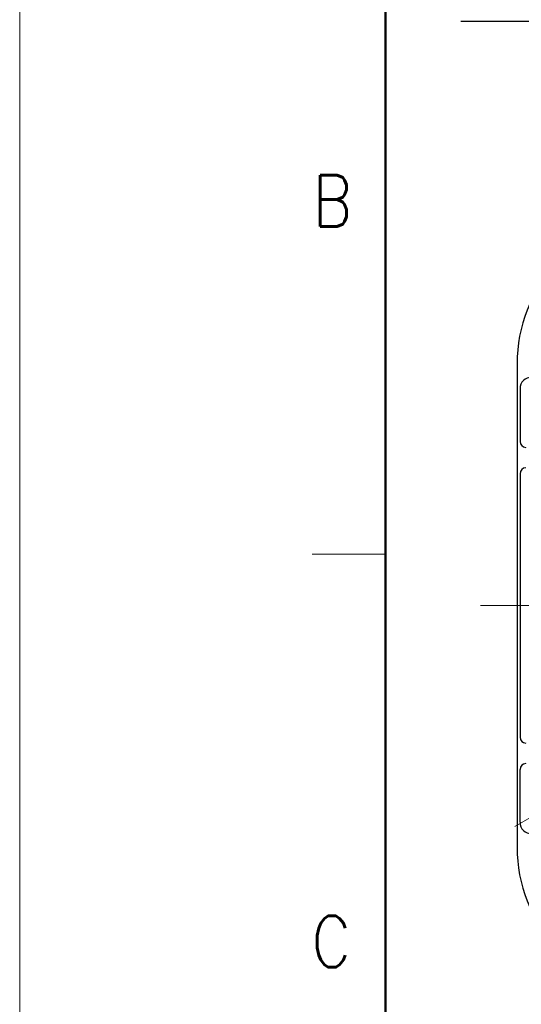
# Model space of a CAD drawing. Header units: millimetres. Extents: x 0 to 1071, y 0 to 742.
# Tile 34 of 127: x 0 to 86, y 419 to 588. Entities that reach past the tile are written whole.
import ezdxf

# ---------------------------------------------------------------- set-up
doc = ezdxf.new("R2010")
doc.units = ezdxf.units.MM
doc.header["$LTSCALE"] = 0.454724
doc.linetypes.add('CENTER', pattern=[50.8, 31.75, -6.35, 6.35, -6.35])
doc.layers.add('NoLayerName_001', color=7, linetype='Continuous')
doc.styles.get("Standard").update_dxf_attribs({"font": 'txt', "bigfont": 'extfont2'})
doc.dimstyles.get("Standard").update_dxf_attribs({"dimtxt": 2.5, "dimasz": 2.5, "dimexe": 1, "dimexo": 1, "dimtad": 1, "dimdec": 3, "dimzin": 0, "dimdsep": 46, "dimtxsty": 'Standard', "dimcen": 2.5, "dimadec": 3, "dimazin": 0, "dimtfac": 0.75, "dimtdec": 3, "dimtmove": 0, "dimatfit": 3, "dimfxl": 1, "dimarcsym": 0})

msp = doc.modelspace()

# ---------------------------------------------------------------- linework, layer by layer
at = {"layer": 'NoLayerName_001', "color": 7, "linetype": 'Continuous', "lineweight": 13}
msp.add_line((0, 0), (0, 742.5), dxfattribs=at)
at = {"layer": 'NoLayerName_001', "color": 7, "linetype": 'Continuous', "lineweight": 50}
msp.add_line((62.5, 25), (62.5, 717.5), dxfattribs=at)
at = {"layer": 'NoLayerName_001', "color": 7, "linetype": 'Continuous', "lineweight": 25}
for p, q in [((85, 528.8069), (85, 446.1939)), ((85.5, 524.4999), (85.5, 515.4999)), ((85.5, 509.9999), (85.5, 464.9999)), ((85.5, 450.4999), (85.5, 459.4999))]:
    msp.add_line(p, q, dxfattribs=at)
at = {"layer": 'NoLayerName_001', "color": 2, "linetype": 'Continuous', "lineweight": 13}
msp.add_line((62.5, 496.25), (50, 496.25), dxfattribs=at)
at = {"layer": 'NoLayerName_001', "color": 4, "linetype": 'CENTER', "lineweight": 13}
for p, q in [((133.3, 487.5), (78.7464, 487.5)), ((84.6151, 449.75), (97.6055, 457.25))]:
    msp.add_line(p, q, dxfattribs=at)
at = {"layer": 'NoLayerName_001', "color": 7, "linetype": 'Continuous', "lineweight": 25}
for centre, radius, start, end in [((110, 528.8069), 25, 137.118, 180), ((87.5, 524.4999), 2, 90, 180), ((86.5, 515.4999), 1, 180, 270), ((86.5, 509.9999), 1, 90, 180), ((86.5, 464.9999), 1, 180, 270), ((86.5, 459.4999), 1, 90, 180), ((87.5, 450.4999), 2, 180, 270), ((110, 446.1939), 25, 180, 222.882)]:
    msp.add_arc(centre, radius, start, end, dxfattribs=at)

# ---------------------------------------------------------------- texts
at = {"layer": 'NoLayerName_001', "color": 2, "lineweight": 13, "char_height": 8.75, "attachment_point": 7}
for s, insert in [('\\A1;\\W0.8600;B', (50.0414, 552.2237)), ('\\A1;\\W0.8600;C', (49.8423, 425.7306))]:
    msp.add_mtext(s, dxfattribs=dict(at, insert=insert))

# ---------------------------------------------------------------- leaders
at = {"layer": 'NoLayerName_001', "color": 3, "linetype": 'Continuous', "lineweight": 13, "annotation_type": 0, "has_hookline": 1, "hookline_direction": 1, "text_width": 70.9135}
msp.add_leader([(160, 514.9999), (151.9458, 587.2192), (146.9458, 587.2192)], dimstyle='Standard', override={"dimtxt": 8.75, "dimasz": 5, "dimldrblk": 'OPEN30'}, dxfattribs=at)

doc.saveas('drawing.dxf')
